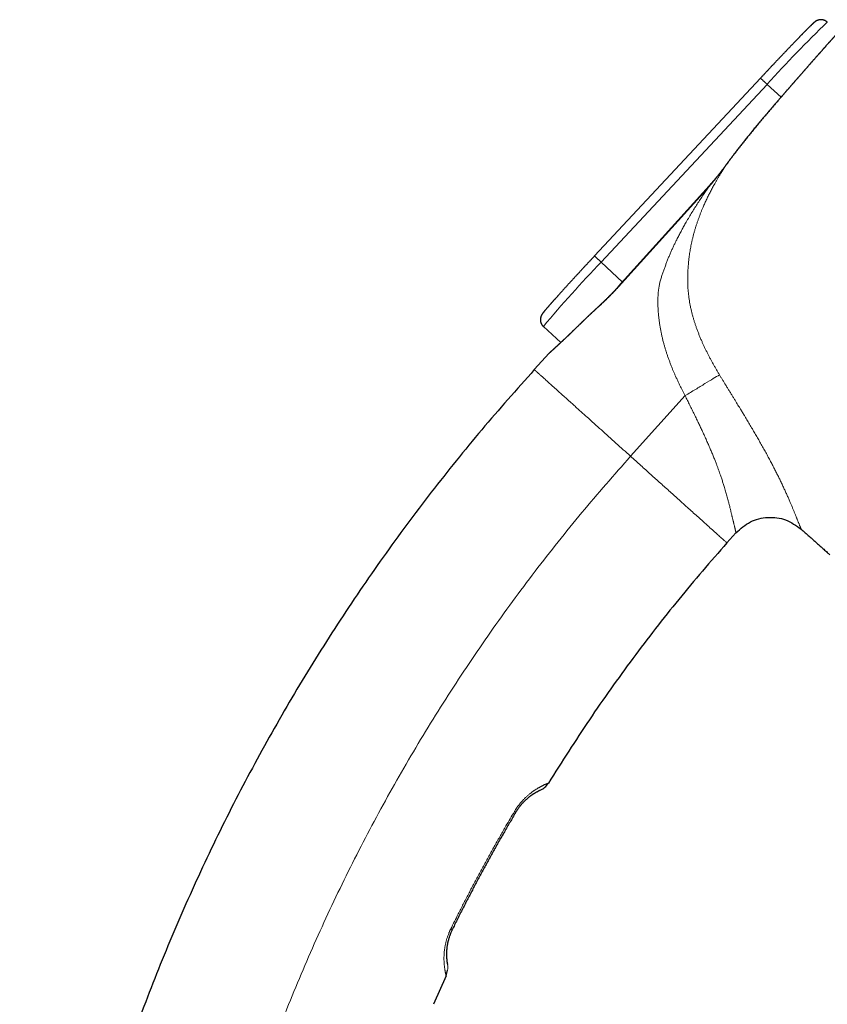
# Model space of a CAD drawing. Header units: millimetres. Extents: x 8 to 587, y 12 to 540.
# Tile 246 of 256: x 446 to 534, y 420 to 526. Entities that reach past the tile are written whole.
import ezdxf

# ---------------------------------------------------------------- set-up
doc = ezdxf.new("R2010")
doc.units = ezdxf.units.MM

msp = doc.modelspace()

# ---------------------------------------------------------------- linework, layer by layer
at = {"color": 7, "linetype": 'Continuous', "lineweight": 30}
for p, q in [((526.29, 520), (508.35, 500.77)), ((520.74, 508.35), (510.92, 497.45)), ((502.82, 493.15), (504.69, 491.4)), ((503.45, 490.25), (501.84, 488.47)), ((523.64, 470.83), (522.65, 469.73)), ((492.31, 422.92), (490.95, 419.83)), ((492.31, 422.92), (492.47, 423.51))]:
    msp.add_line(p, q, dxfattribs=at)
at = {"color": 252, "linetype": 'Continuous', "lineweight": 0}
for p, q in [((527.01, 519.33), (509.07, 500.1)), ((527.01, 519.33), (528.51, 517.94)), ((528.18, 517.56), (528.18, 517.56)), ((520.76, 508.33), (510.95, 497.43)), ((520.76, 508.33), (520.74, 508.35)), ((509.07, 500.1), (511.37, 497.95)), ((510.95, 497.43), (510.92, 497.45)), ((518.15, 485.66), (512.25, 479.1))]:
    msp.add_line(p, q, dxfattribs=at)
at = {"color": 252, "linetype": 'Continuous', "lineweight": 0, "flags": 128}
for points in [[(527.01, 519.33), (526.97, 519.37), (526.93, 519.4), (526.9, 519.44), (526.86, 519.47), (526.83, 519.5), (526.79, 519.54), (526.76, 519.57), (526.72, 519.6), (526.69, 519.63), (526.66, 519.66), (526.62, 519.69), (526.59, 519.72), (526.56, 519.75), (526.54, 519.78), (526.51, 519.8), (526.48, 519.82), (526.46, 519.85), (526.44, 519.87), (526.41, 519.89), (526.39, 519.91), (526.38, 519.92), (526.36, 519.94), (526.34, 519.95), (526.33, 519.97), (526.32, 519.98), (526.31, 519.98), (526.3, 519.99), (526.3, 520), (526.29, 520), (526.29, 520), (526.29, 520)], [(522.49, 510.51), (522.49, 510.51), (522.49, 510.51)], [(509.07, 500.1), (509.03, 500.14), (509, 500.17), (508.96, 500.21), (508.92, 500.24), (508.89, 500.27), (508.85, 500.31), (508.82, 500.34), (508.78, 500.37), (508.75, 500.4), (508.72, 500.43), (508.68, 500.46), (508.65, 500.49), (508.62, 500.52), (508.6, 500.54), (508.57, 500.57), (508.54, 500.59), (508.52, 500.62), (508.5, 500.64), (508.47, 500.66), (508.45, 500.68), (508.44, 500.69), (508.42, 500.71), (508.41, 500.72), (508.39, 500.73), (508.38, 500.74), (508.37, 500.75), (508.36, 500.76), (508.36, 500.77), (508.35, 500.77), (508.35, 500.77), (508.35, 500.77)]]:
    msp.add_lwpolyline(points, dxfattribs=at)
at = {"color": 252, "linetype": 'Continuous', "lineweight": 0}
for centre, radius, start, end in [((620.99, 434.87), 126.36, 133.8096, 138.0503), ((597.69, 414.17), 123.44, 135.8804, 140.2225), ((499.25, 439.92), 0.868, 49.2334, 60.081), ((492.39, 427.12), 0.961, 53.899, 64.4728)]:
    msp.add_arc(centre, radius, start, end, dxfattribs=at)
at = {"color": 7, "linetype": 'Continuous', "lineweight": 30}
for points, knots in [([(533.51, 526.05), (533.5, 526.06), (533.48, 526.08), (533.45, 526.11), (533.41, 526.13), (533.37, 526.16), (533.33, 526.19), (533.29, 526.21), (533.25, 526.23), (533.21, 526.25), (533.16, 526.26), (533.12, 526.28), (533.08, 526.29), (533.03, 526.3), (532.99, 526.31), (532.94, 526.32), (532.9, 526.32), (532.86, 526.32), (532.81, 526.32), (532.77, 526.32), (532.73, 526.32), (532.69, 526.31), (532.65, 526.31), (532.62, 526.3), (532.58, 526.29), (532.55, 526.28), (532.52, 526.27), (532.49, 526.26), (532.46, 526.25), (532.43, 526.24), (532.41, 526.23), (532.39, 526.22), (532.37, 526.21), (532.34, 526.2), (532.33, 526.19), (532.31, 526.18), (532.29, 526.17), (532.27, 526.16), (532.25, 526.15), (532.24, 526.14), (532.22, 526.12), (532.2, 526.11), (532.19, 526.1), (532.17, 526.08), (532.15, 526.07), (532.13, 526.05), (532.1, 526.03), (532.07, 526), (532.03, 525.97), (532, 525.94), (531.97, 525.91), (531.93, 525.88), (531.9, 525.85), (531.87, 525.82), (531.83, 525.78), (531.79, 525.75), (531.76, 525.71), (531.72, 525.67), (531.68, 525.63), (531.64, 525.59), (531.59, 525.55), (531.55, 525.51), (531.51, 525.47), (531.46, 525.42), (531.41, 525.37), (531.36, 525.32), (531.31, 525.27), (531.26, 525.22), (531.21, 525.17), (531.16, 525.12), (531.1, 525.06), (531.05, 525), (530.99, 524.95), (530.93, 524.89), (530.87, 524.83), (530.81, 524.77), (530.75, 524.7), (530.69, 524.64), (530.62, 524.57), (530.56, 524.5), (530.49, 524.44), (530.43, 524.37), (530.36, 524.3), (530.29, 524.22), (530.22, 524.15), (530.15, 524.08), (530.07, 524), (530, 523.93), (529.92, 523.85), (529.85, 523.77), (529.77, 523.69), (529.7, 523.61), (529.62, 523.53), (529.54, 523.44), (529.46, 523.36), (529.38, 523.28), (529.3, 523.19), (529.21, 523.1), (529.13, 523.02), (529.05, 522.93), (528.96, 522.84), (528.88, 522.75), (528.79, 522.66), (528.7, 522.57), (528.62, 522.48), (528.53, 522.38), (528.44, 522.29), (528.35, 522.2), (528.26, 522.1), (528.17, 522.01), (528.08, 521.91), (527.99, 521.82), (527.9, 521.72), (527.81, 521.62), (527.72, 521.52), (527.62, 521.42), (527.53, 521.33), (527.44, 521.23), (527.34, 521.13), (527.25, 521.03), (527.16, 520.93), (527.06, 520.83), (526.97, 520.73), (526.87, 520.63), (526.78, 520.52), (526.68, 520.42), (526.59, 520.32), (526.49, 520.22), (526.4, 520.12), (526.33, 520.05), (526.3, 520.01), (526.29, 520)], [0, 0, 0, 0, 0.002479, 0.00591, 0.009325, 0.012725, 0.01611, 0.019481, 0.022836, 0.026177, 0.029502, 0.032811, 0.036104, 0.039378, 0.042633, 0.045867, 0.049076, 0.052258, 0.055406, 0.058517, 0.061582, 0.064595, 0.067547, 0.070434, 0.073251, 0.075998, 0.078679, 0.081302, 0.083881, 0.086431, 0.088972, 0.091524, 0.094105, 0.09674, 0.099456, 0.102283, 0.105254, 0.108408, 0.111787, 0.115443, 0.11944, 0.123857, 0.1288, 0.134419, 0.140935, 0.148717, 0.15848, 0.172043, 0.185659, 0.198025, 0.209516, 0.220464, 0.232045, 0.243217, 0.254105, 0.264793, 0.275334, 0.285761, 0.296101, 0.30637, 0.316581, 0.326744, 0.336868, 0.346959, 0.357021, 0.367059, 0.377076, 0.387075, 0.397058, 0.407027, 0.416983, 0.426929, 0.436865, 0.446792, 0.456712, 0.466625, 0.476531, 0.486431, 0.496327, 0.506217, 0.516104, 0.525986, 0.535865, 0.545741, 0.555614, 0.565484, 0.575351, 0.585216, 0.595079, 0.604939, 0.614798, 0.624656, 0.634511, 0.644365, 0.654218, 0.664069, 0.673919, 0.683768, 0.693616, 0.703463, 0.713309, 0.723155, 0.732999, 0.742843, 0.752686, 0.762528, 0.77237, 0.782211, 0.792051, 0.801891, 0.811731, 0.82157, 0.831409, 0.841247, 0.851085, 0.860923, 0.87076, 0.880597, 0.890434, 0.900271, 0.910107, 0.919944, 0.92978, 0.939616, 0.949451, 0.959287, 0.969123, 0.978958, 0.988794, 0.998112, 1, 1, 1, 1]), ([(535, 525.3), (534.99, 525.3), (534.99, 525.29), (534.97, 525.28), (534.96, 525.26), (534.94, 525.24), (534.93, 525.22), (534.91, 525.2), (534.89, 525.18), (534.87, 525.16), (534.84, 525.13), (534.82, 525.1), (534.8, 525.08), (534.77, 525.05), (534.74, 525.01), (534.71, 524.98), (534.68, 524.94), (534.64, 524.91), (534.61, 524.87), (534.57, 524.83), (534.54, 524.79), (534.5, 524.74), (534.46, 524.7), (534.41, 524.65), (534.37, 524.6), (534.33, 524.55), (534.28, 524.5), (534.23, 524.45), (534.19, 524.39), (534.14, 524.34), (534.08, 524.28), (534.03, 524.22), (533.98, 524.16), (533.92, 524.1), (533.87, 524.04), (533.81, 523.97), (533.75, 523.91), (533.69, 523.84), (533.63, 523.77), (533.57, 523.7), (533.5, 523.63), (533.44, 523.55), (533.37, 523.48), (533.3, 523.4), (533.24, 523.33), (533.17, 523.25), (533.1, 523.17), (533.02, 523.09), (532.95, 523), (532.88, 522.92), (532.8, 522.84), (532.73, 522.75), (532.65, 522.66), (532.57, 522.58), (532.49, 522.49), (532.41, 522.4), (532.33, 522.3), (532.25, 522.21), (532.17, 522.12), (532.09, 522.02), (532, 521.93), (531.92, 521.83), (531.83, 521.73), (531.74, 521.64), (531.66, 521.54), (531.57, 521.44), (531.48, 521.34), (531.39, 521.23), (531.3, 521.13), (531.21, 521.03), (531.12, 520.92), (531.02, 520.82), (530.93, 520.71), (530.84, 520.6), (530.74, 520.5), (530.65, 520.39), (530.55, 520.28), (530.46, 520.17), (530.36, 520.06), (530.27, 519.95), (530.17, 519.84), (530.07, 519.73), (529.97, 519.62), (529.88, 519.51), (529.78, 519.39), (529.68, 519.28), (529.58, 519.17), (529.48, 519.05), (529.38, 518.94), (529.28, 518.82), (529.18, 518.71), (529.08, 518.59), (528.98, 518.48), (528.88, 518.36), (528.78, 518.24), (528.68, 518.13), (528.57, 518.01), (528.47, 517.9), (528.37, 517.78), (528.27, 517.67), (528.21, 517.59), (528.18, 517.56)], [0, 0, 0, 0, 0.0101324, 0.0203093, 0.0304876, 0.0406591, 0.0508176, 0.0609569, 0.0710709, 0.0811538, 0.0911996, 0.1012045, 0.1112128, 0.1213222, 0.1314271, 0.1415308, 0.1516361, 0.1617456, 0.1718624, 0.1819918, 0.1920981, 0.2022094, 0.2123401, 0.2224814, 0.2326246, 0.2427581, 0.2528735, 0.2629602, 0.2730475, 0.2831845, 0.2933026, 0.3034053, 0.313496, 0.323578, 0.3336546, 0.3437294, 0.3538054, 0.3638852, 0.3739721, 0.3840694, 0.3941806, 0.404309, 0.414458, 0.4246333, 0.4347398, 0.4448456, 0.4549823, 0.4651355, 0.4752907, 0.4854288, 0.4955359, 0.5055985, 0.5156574, 0.5257639, 0.5358647, 0.5459633, 0.5560631, 0.5661665, 0.5762768, 0.5863975, 0.5965305, 0.6066556, 0.6167752, 0.6268927, 0.6370115, 0.6471339, 0.6572634, 0.6674048, 0.6774968, 0.6875986, 0.6977336, 0.7078866, 0.7180418, 0.7281785, 0.7382814, 0.7483371, 0.7584097, 0.7685597, 0.7786906, 0.7888057, 0.7989087, 0.8090027, 0.8190912, 0.8291777, 0.8392653, 0.8493566, 0.8594547, 0.8695632, 0.8796855, 0.8898248, 0.8999846, 0.9101675, 0.9202276, 0.9302748, 0.940357, 0.9504689, 0.9606052, 0.9707603, 0.9809286, 0.9911044, 1, 1, 1, 1]), ([(528.18, 517.56), (528.05, 517.41), (527.78, 517.1), (527.38, 516.63), (526.98, 516.16), (526.6, 515.71), (526.23, 515.27), (525.88, 514.85), (525.54, 514.44), (525.21, 514.03), (524.9, 513.64), (524.59, 513.27), (524.3, 512.9), (524.02, 512.54), (523.75, 512.19), (523.49, 511.85), (523.24, 511.52), (522.99, 511.19), (522.75, 510.86), (522.59, 510.64), (522.5, 510.52), (522.49, 510.51)], [0, 0, 0, 0, 0.064074, 0.135813, 0.204101, 0.269428, 0.332259, 0.392945, 0.451757, 0.508912, 0.564594, 0.617999, 0.669555, 0.719568, 0.768216, 0.815642, 0.861968, 0.907294, 0.951648, 0.994955, 1, 1, 1, 1]), ([(522.49, 510.51), (522.46, 510.46), (522.39, 510.37), (522.28, 510.21), (522.15, 510.04), (522.01, 509.86), (521.86, 509.67), (521.7, 509.48), (521.55, 509.29), (521.39, 509.1), (521.22, 508.9), (521.06, 508.71), (520.9, 508.53), (520.79, 508.41), (520.74, 508.35)], [0, 0, 0, 0, 0.0565562, 0.1302776, 0.2080154, 0.2906023, 0.3779833, 0.4660892, 0.5550266, 0.6448155, 0.7354769, 0.827032, 0.919503, 1, 1, 1, 1]), ([(508.35, 500.77), (508.33, 500.75), (508.29, 500.7), (508.21, 500.62), (508.11, 500.52), (508.02, 500.41), (507.92, 500.31), (507.83, 500.21), (507.73, 500.11), (507.64, 500.01), (507.55, 499.91), (507.45, 499.81), (507.36, 499.71), (507.27, 499.61), (507.17, 499.51), (507.08, 499.41), (506.99, 499.31), (506.9, 499.21), (506.81, 499.11), (506.72, 499.01), (506.63, 498.91), (506.54, 498.82), (506.45, 498.72), (506.36, 498.62), (506.27, 498.53), (506.18, 498.43), (506.1, 498.34), (506.01, 498.24), (505.93, 498.15), (505.84, 498.06), (505.76, 497.97), (505.67, 497.88), (505.59, 497.79), (505.51, 497.7), (505.43, 497.61), (505.35, 497.52), (505.27, 497.43), (505.19, 497.35), (505.11, 497.26), (505.04, 497.18), (504.96, 497.09), (504.89, 497.01), (504.81, 496.93), (504.74, 496.85), (504.67, 496.77), (504.6, 496.69), (504.53, 496.61), (504.46, 496.54), (504.39, 496.46), (504.33, 496.39), (504.26, 496.32), (504.2, 496.24), (504.13, 496.17), (504.07, 496.11), (504.01, 496.04), (503.95, 495.97), (503.89, 495.9), (503.84, 495.84), (503.78, 495.78), (503.73, 495.72), (503.67, 495.66), (503.62, 495.6), (503.57, 495.54), (503.52, 495.48), (503.47, 495.43), (503.42, 495.37), (503.38, 495.32), (503.33, 495.27), (503.29, 495.22), (503.25, 495.17), (503.21, 495.13), (503.17, 495.08), (503.13, 495.04), (503.1, 494.99), (503.06, 494.95), (503.03, 494.91), (502.99, 494.87), (502.96, 494.84), (502.93, 494.8), (502.9, 494.76), (502.88, 494.73), (502.85, 494.69), (502.82, 494.66), (502.79, 494.62), (502.76, 494.58), (502.74, 494.55), (502.71, 494.52), (502.7, 494.49), (502.68, 494.47), (502.67, 494.45), (502.66, 494.43), (502.65, 494.42), (502.64, 494.4), (502.63, 494.38), (502.62, 494.36), (502.61, 494.34), (502.6, 494.32), (502.59, 494.3), (502.58, 494.28), (502.57, 494.26), (502.56, 494.24), (502.55, 494.21), (502.54, 494.18), (502.54, 494.16), (502.53, 494.13), (502.52, 494.09), (502.51, 494.06), (502.51, 494.03), (502.5, 493.99), (502.5, 493.95), (502.5, 493.91), (502.5, 493.87), (502.5, 493.83), (502.5, 493.78), (502.51, 493.74), (502.51, 493.7), (502.52, 493.65), (502.53, 493.61), (502.55, 493.57), (502.56, 493.52), (502.58, 493.48), (502.6, 493.43), (502.63, 493.39), (502.65, 493.34), (502.68, 493.3), (502.71, 493.26), (502.74, 493.23), (502.77, 493.19), (502.8, 493.16), (502.81, 493.15), (502.82, 493.15)], [0, 0, 0, 0, 0.0051755, 0.0150093, 0.0248431, 0.034677, 0.044511, 0.054345, 0.0641791, 0.0740133, 0.0838477, 0.0936821, 0.1035168, 0.1133516, 0.1231866, 0.1330218, 0.1428573, 0.1526931, 0.1625291, 0.1723655, 0.1822022, 0.1920393, 0.2018768, 0.2117148, 0.2215532, 0.231392, 0.2412315, 0.2510714, 0.260912, 0.2707533, 0.2805952, 0.2904379, 0.3002814, 0.3101257, 0.3199709, 0.3298171, 0.3396643, 0.3495127, 0.3593622, 0.369213, 0.3790652, 0.3889188, 0.398774, 0.4086309, 0.4184896, 0.4283502, 0.438213, 0.448078, 0.4579456, 0.4678158, 0.4776889, 0.4875651, 0.4974448, 0.5073283, 0.5172158, 0.5271078, 0.5370048, 0.5469072, 0.5568155, 0.5667305, 0.5766528, 0.5865833, 0.596523, 0.6064728, 0.6164342, 0.6264086, 0.6363977, 0.6464036, 0.6564288, 0.6664762, 0.6765493, 0.6866525, 0.6967911, 0.7069717, 0.7172026, 0.7274946, 0.7378616, 0.7483222, 0.7589017, 0.7696359, 0.7805771, 0.7918059, 0.8034562, 0.8157735, 0.82929, 0.8455651, 0.8556671, 0.8630603, 0.8693511, 0.8747735, 0.8795358, 0.883785, 0.8876285, 0.8911472, 0.8944051, 0.8974541, 0.9003378, 0.9030937, 0.905755, 0.9083514, 0.9109098, 0.9134552, 0.9160035, 0.9185741, 0.9211855, 0.9238526, 0.9265866, 0.9293939, 0.9322761, 0.93523, 0.9382487, 0.9413231, 0.944443, 0.947599, 0.9507827, 0.953987, 0.9572067, 0.9604375, 0.9636763, 0.9672786, 0.9708759, 0.9744566, 0.9780196, 0.9815649, 0.9850925, 0.9886029, 0.9920963, 0.9955731, 0.9990339, 1, 1, 1, 1]), ([(510.92, 497.45), (510.91, 497.43), (510.86, 497.38), (510.78, 497.29), (510.68, 497.18), (510.58, 497.07), (510.48, 496.97), (510.37, 496.86), (510.27, 496.75), (510.17, 496.65), (510.07, 496.54), (509.96, 496.44), (509.86, 496.33), (509.75, 496.23), (509.65, 496.12), (509.54, 496.02), (509.44, 495.92), (509.33, 495.81), (509.22, 495.71), (509.12, 495.61), (509.01, 495.51), (508.9, 495.41), (508.79, 495.3), (508.68, 495.2), (508.57, 495.1), (508.47, 495), (508.36, 494.9), (508.25, 494.8), (508.15, 494.71), (508.05, 494.61), (507.94, 494.52), (507.84, 494.42), (507.74, 494.32), (507.64, 494.23), (507.54, 494.13), (507.44, 494.04), (507.35, 493.95), (507.26, 493.86), (507.17, 493.78), (507.08, 493.69), (506.98, 493.6), (506.89, 493.51), (506.8, 493.42), (506.71, 493.33), (506.62, 493.24), (506.53, 493.15), (506.44, 493.07), (506.35, 492.98), (506.27, 492.9), (506.18, 492.82), (506.1, 492.74), (506.01, 492.66), (505.93, 492.58), (505.85, 492.5), (505.77, 492.42), (505.69, 492.35), (505.61, 492.27), (505.54, 492.2), (505.46, 492.13), (505.39, 492.05), (505.32, 491.98), (505.24, 491.92), (505.17, 491.85), (505.1, 491.78), (505.03, 491.72), (504.97, 491.66), (504.9, 491.59), (504.84, 491.53), (504.77, 491.47), (504.71, 491.41), (504.65, 491.36), (504.59, 491.3), (504.53, 491.25), (504.48, 491.2), (504.42, 491.14), (504.37, 491.09), (504.32, 491.05), (504.27, 491), (504.22, 490.95), (504.17, 490.91), (504.12, 490.87), (504.08, 490.83), (504.03, 490.79), (503.99, 490.75), (503.95, 490.71), (503.91, 490.68), (503.88, 490.64), (503.84, 490.61), (503.81, 490.58), (503.78, 490.55), (503.75, 490.52), (503.72, 490.5), (503.69, 490.47), (503.66, 490.45), (503.64, 490.43), (503.62, 490.41), (503.6, 490.39), (503.58, 490.37), (503.56, 490.36), (503.55, 490.34), (503.53, 490.33), (503.52, 490.32), (503.51, 490.31), (503.5, 490.3), (503.49, 490.3), (503.49, 490.29), (503.49, 490.29), (503.48, 490.29), (503.48, 490.29), (503.48, 490.29)], [0, 0, 0, 0, 0.004326, 0.013599, 0.022886, 0.032178, 0.041461, 0.050723, 0.059955, 0.06916, 0.0785, 0.087853, 0.09723, 0.106632, 0.116064, 0.125527, 0.135025, 0.14456, 0.154138, 0.163743, 0.173379, 0.183077, 0.192825, 0.202611, 0.212421, 0.222244, 0.232063, 0.241878, 0.251072, 0.260761, 0.27044, 0.280112, 0.289779, 0.299446, 0.309115, 0.318787, 0.328467, 0.336894, 0.345724, 0.355395, 0.365056, 0.37471, 0.384358, 0.394003, 0.403649, 0.413296, 0.422949, 0.432593, 0.442254, 0.451903, 0.461543, 0.471178, 0.48081, 0.490443, 0.500079, 0.509721, 0.519371, 0.529022, 0.538688, 0.548344, 0.557994, 0.567641, 0.577288, 0.586938, 0.596592, 0.606256, 0.615994, 0.625661, 0.635362, 0.645087, 0.654822, 0.664557, 0.674274, 0.683962, 0.693609, 0.703213, 0.712912, 0.7226, 0.732283, 0.741964, 0.751647, 0.761333, 0.771027, 0.780731, 0.790453, 0.800139, 0.809832, 0.819537, 0.82925, 0.838966, 0.848682, 0.858393, 0.868094, 0.877783, 0.887462, 0.897135, 0.906802, 0.916464, 0.926127, 0.935794, 0.94547, 0.95516, 0.964875, 0.973515, 0.981741, 0.988517, 0.994214, 0.99878, 1, 1, 1, 1]), ([(503.48, 490.29), (503.49, 490.29), (503.49, 490.29), (503.49, 490.29), (503.49, 490.29), (503.49, 490.3), (503.5, 490.3), (503.5, 490.3), (503.51, 490.31), (503.52, 490.31), (503.52, 490.32), (503.52, 490.32), (503.52, 490.32)], [0, 0, 0, 0, 0.208937, 0.374903, 0.508628, 0.618308, 0.710309, 0.789725, 0.860815, 0.927359, 0.992827, 1, 1, 1, 1]), ([(501.84, 488.47), (499.93, 486.32), (496.09, 482.01), (490.65, 475.23), (485.44, 468.21), (480.5, 460.95), (475.87, 453.5), (471.56, 445.88), (467.57, 438.13), (463.9, 430.2), (460.57, 422.18), (457.59, 414.09), (454.96, 405.94), (452.65, 397.71), (450.68, 389.41), (449.05, 381.07), (447.75, 372.7), (446.77, 364.33), (446.4, 358.73), (446.21, 355.95)], [0, 0, 0, 0, 0.058889, 0.118179, 0.177824, 0.237778, 0.297993, 0.357337, 0.416838, 0.476444, 0.536108, 0.594551, 0.652954, 0.711272, 0.769459, 0.827469, 0.885258, 0.942782, 1, 1, 1, 1]), ([(530.68, 471.22), (530.68, 471.22), (530.83, 471.09), (531.12, 470.83), (531.54, 470.45), (531.96, 470.09), (532.36, 469.73), (532.75, 469.38), (533.13, 469.04), (533.48, 468.73), (533.7, 468.53), (533.8, 468.44)], [0, 0, 0, 0, 0.000325, 0.138893, 0.275949, 0.411369, 0.537439, 0.661837, 0.784458, 0.905197, 1, 1, 1, 1]), ([(522.65, 469.73), (520.9, 467.71), (517.39, 463.65), (512.45, 457.26), (507.72, 450.64), (504.82, 446.05), (503.36, 443.75)], [0, 0, 0, 0, 0.247647, 0.497011, 0.747872, 1, 1, 1, 1]), ([(502.49, 442.98), (502.49, 442.98), (502.49, 442.98), (502.47, 442.97), (502.46, 442.96), (502.44, 442.95), (502.41, 442.94), (502.38, 442.93), (502.35, 442.91), (502.31, 442.9), (502.27, 442.87), (502.23, 442.85), (502.18, 442.83), (502.14, 442.8), (502.09, 442.78), (502.05, 442.76), (502.01, 442.73), (501.96, 442.7), (501.91, 442.67), (501.86, 442.64), (501.8, 442.61), (501.75, 442.58), (501.69, 442.54), (501.63, 442.5), (501.57, 442.46), (501.5, 442.41), (501.44, 442.36), (501.37, 442.31), (501.29, 442.25), (501.22, 442.2), (501.14, 442.13), (501.06, 442.06), (500.98, 441.99), (500.89, 441.91), (500.82, 441.84), (500.75, 441.77), (500.69, 441.72), (500.64, 441.66), (500.58, 441.6), (500.52, 441.53), (500.46, 441.47), (500.4, 441.4), (500.35, 441.33), (500.29, 441.26), (500.23, 441.18), (500.17, 441.1), (500.11, 441.02), (500.05, 440.94), (499.99, 440.85), (499.94, 440.77), (499.88, 440.67), (499.84, 440.61), (499.82, 440.58)], [0, 0, 0, 0, 0.038647, 0.077345, 0.11607, 0.145228, 0.174386, 0.203591, 0.232797, 0.262158, 0.29152, 0.32094, 0.35036, 0.370719, 0.391078, 0.411462, 0.431846, 0.45228, 0.472723, 0.492232, 0.51175, 0.53134, 0.550929, 0.570561, 0.590192, 0.609909, 0.62964, 0.649151, 0.668699, 0.688268, 0.708006, 0.72777, 0.747728, 0.767722, 0.787793, 0.799966, 0.81215, 0.824444, 0.836738, 0.849096, 0.861454, 0.873944, 0.886456, 0.898702, 0.910947, 0.923298, 0.935648, 0.948245, 0.960841, 0.97358, 0.98632, 1, 1, 1, 1]), ([(499.82, 440.58), (499.62, 440.23), (499.21, 439.54), (498.61, 438.5), (498.01, 437.46), (497.43, 436.41), (496.85, 435.36), (496.27, 434.31), (495.7, 433.25), (495.14, 432.18), (494.58, 431.12), (494.04, 430.05), (493.49, 428.97), (493.14, 428.25), (492.96, 427.89)], [0, 0, 0, 0, 0.083256, 0.166514, 0.24977, 0.333057, 0.416345, 0.499632, 0.583011, 0.666391, 0.74977, 0.83318, 0.91659, 1, 1, 1, 1]), ([(492.96, 427.89), (492.94, 427.86), (492.91, 427.79), (492.86, 427.68), (492.81, 427.57), (492.77, 427.46), (492.73, 427.35), (492.69, 427.24), (492.65, 427.13), (492.62, 427.03), (492.58, 426.93), (492.56, 426.82), (492.53, 426.72), (492.5, 426.62), (492.48, 426.51), (492.46, 426.41), (492.44, 426.3), (492.42, 426.2), (492.4, 426.1), (492.39, 426), (492.38, 425.91), (492.37, 425.81), (492.36, 425.72), (492.36, 425.63), (492.35, 425.53), (492.35, 425.42), (492.34, 425.3), (492.34, 425.19), (492.35, 425.09), (492.35, 424.99), (492.35, 424.89), (492.36, 424.8), (492.37, 424.7), (492.38, 424.62), (492.38, 424.54), (492.39, 424.47), (492.4, 424.41), (492.41, 424.35), (492.42, 424.3), (492.42, 424.26), (492.43, 424.22), (492.44, 424.19), (492.44, 424.16), (492.45, 424.14), (492.45, 424.13), (492.45, 424.12), (492.45, 424.12), (492.45, 424.12)], [0, 0, 0, 0, 0.013414, 0.026841, 0.040256, 0.054098, 0.067952, 0.081796, 0.095195, 0.108604, 0.122004, 0.135702, 0.149408, 0.163107, 0.178736, 0.194365, 0.210118, 0.225872, 0.241948, 0.258025, 0.274187, 0.290349, 0.307508, 0.324671, 0.34183, 0.367772, 0.393714, 0.420147, 0.44658, 0.473133, 0.499685, 0.530517, 0.561349, 0.592295, 0.623241, 0.654376, 0.685241, 0.716105, 0.747844, 0.779588, 0.811328, 0.843714, 0.8761, 0.907048, 0.937996, 0.968998, 1, 1, 1, 1])]:
    msp.add_open_spline(points, degree=3, knots=knots, dxfattribs=at)
at = {"color": 252, "linetype": 'Continuous', "lineweight": 0}
for points, knots in [([(535, 525.3), (534.99, 525.3), (534.98, 525.29), (534.96, 525.26), (534.93, 525.23), (534.9, 525.2), (534.87, 525.16), (534.83, 525.11), (534.78, 525.06), (534.74, 525.01), (534.7, 524.97), (534.65, 524.91), (534.6, 524.86), (534.55, 524.8), (534.49, 524.73), (534.41, 524.65), (534.33, 524.56), (534.25, 524.47), (534.17, 524.37), (534.08, 524.28), (533.99, 524.17), (533.9, 524.07), (533.8, 523.96), (533.71, 523.86), (533.63, 523.76), (533.54, 523.66), (533.44, 523.56), (533.35, 523.45), (533.24, 523.33), (533.12, 523.19), (532.98, 523.04), (532.85, 522.89), (532.72, 522.75), (532.59, 522.6), (532.46, 522.45), (532.32, 522.29), (532.19, 522.14), (532.06, 522), (531.94, 521.86), (531.82, 521.72), (531.69, 521.58), (531.57, 521.44), (531.43, 521.27), (531.27, 521.09), (531.09, 520.89), (530.91, 520.68), (530.72, 520.47), (530.53, 520.26), (530.36, 520.06), (530.21, 519.89), (530.07, 519.73), (529.93, 519.57), (529.79, 519.41), (529.65, 519.24), (529.49, 519.07), (529.34, 518.89), (529.19, 518.72), (529.04, 518.54), (528.88, 518.36), (528.71, 518.16), (528.53, 517.96), (528.36, 517.76), (528.24, 517.63), (528.18, 517.56)], [0, 0, 0, 0, 0.014243, 0.031414, 0.048587, 0.065758, 0.083029, 0.100303, 0.117574, 0.131957, 0.146342, 0.160725, 0.175166, 0.18961, 0.204051, 0.223582, 0.243129, 0.2603, 0.277474, 0.294645, 0.311917, 0.329191, 0.346462, 0.360845, 0.37523, 0.389613, 0.404055, 0.418499, 0.432941, 0.452472, 0.472019, 0.489193, 0.50637, 0.523544, 0.540818, 0.558095, 0.575369, 0.589755, 0.604142, 0.618528, 0.632972, 0.647418, 0.661862, 0.681396, 0.700946, 0.720848, 0.74075, 0.76072, 0.780691, 0.794884, 0.809077, 0.823294, 0.837512, 0.852883, 0.868256, 0.883626, 0.899069, 0.914513, 0.929955, 0.947437, 0.964931, 0.98246, 1, 1, 1, 1]), ([(528.18, 517.56), (527.96, 517.31), (527.53, 516.8), (526.88, 516.04), (526.23, 515.28), (525.6, 514.51), (525.03, 513.81), (524.54, 513.2), (524.12, 512.67), (523.71, 512.13), (523.3, 511.6), (522.89, 511.05), (522.63, 510.69), (522.49, 510.51)], [0, 0, 0, 0, 0.110345, 0.220693, 0.33104, 0.441413, 0.551785, 0.626464, 0.701143, 0.775821, 0.850547, 0.925275, 1, 1, 1, 1]), ([(522.49, 510.51), (522.46, 510.44), (522.38, 510.32), (522.26, 510.14), (522.13, 509.92), (521.97, 509.66), (521.8, 509.38), (521.64, 509.11), (521.49, 508.84), (521.31, 508.53), (521.11, 508.17), (520.89, 507.75), (520.68, 507.33), (520.47, 506.91), (520.27, 506.48), (520.1, 506.09), (519.96, 505.75), (519.84, 505.46), (519.73, 505.16), (519.62, 504.86), (519.51, 504.56), (519.4, 504.25), (519.3, 503.94), (519.2, 503.61), (519.11, 503.29), (519.02, 502.96), (518.94, 502.62), (518.87, 502.31), (518.8, 502.01), (518.75, 501.73), (518.7, 501.45), (518.65, 501.16), (518.61, 500.88), (518.57, 500.61), (518.54, 500.37), (518.51, 500.13), (518.49, 499.86), (518.47, 499.56), (518.45, 499.29), (518.44, 499.05), (518.43, 498.8), (518.42, 498.51), (518.42, 498.2), (518.42, 497.89), (518.43, 497.57), (518.45, 497.26), (518.47, 496.93), (518.51, 496.61), (518.55, 496.27), (518.6, 495.93), (518.66, 495.6), (518.72, 495.26), (518.8, 494.93), (518.88, 494.6), (518.96, 494.27), (519.06, 493.94), (519.16, 493.61), (519.27, 493.29), (519.38, 492.95), (519.51, 492.61), (519.64, 492.27), (519.78, 491.92), (519.93, 491.59), (520.07, 491.27), (520.21, 490.96), (520.36, 490.65), (520.51, 490.34), (520.67, 490.03), (520.83, 489.73), (520.99, 489.42), (521.16, 489.12), (521.33, 488.81), (521.5, 488.51), (521.68, 488.21), (521.8, 488.01), (521.86, 487.91)], [0, 0, 0, 0, 0.010306, 0.020613, 0.03092, 0.046416, 0.061912, 0.075696, 0.089481, 0.103265, 0.123966, 0.144667, 0.165436, 0.186204, 0.206904, 0.227603, 0.241324, 0.255046, 0.268768, 0.282574, 0.29638, 0.310186, 0.324704, 0.339222, 0.353739, 0.368293, 0.382848, 0.397401, 0.409439, 0.421478, 0.433516, 0.445583, 0.45765, 0.469716, 0.478811, 0.487905, 0.499963, 0.512022, 0.524079, 0.533074, 0.542068, 0.554661, 0.567255, 0.579848, 0.592487, 0.605128, 0.617767, 0.63131, 0.644853, 0.658426, 0.671999, 0.685541, 0.699084, 0.712653, 0.726222, 0.739764, 0.753306, 0.76687, 0.780435, 0.795053, 0.809672, 0.824315, 0.838958, 0.852296, 0.865636, 0.878975, 0.892348, 0.905723, 0.919096, 0.932565, 0.946035, 0.959505, 0.973003, 0.986502, 1, 1, 1, 1]), ([(522.49, 510.51), (522.45, 510.44), (522.35, 510.3), (522.15, 510.04), (521.91, 509.72), (521.62, 509.36), (521.34, 509.01), (521.05, 508.67), (520.86, 508.44), (520.76, 508.33)], [0, 0, 0, 0, 0.089838, 0.179677, 0.359426, 0.519511, 0.679596, 0.839798, 1, 1, 1, 1]), ([(515.71, 498.85), (515.71, 498.85), (515.75, 498.98), (515.84, 499.23), (515.97, 499.61), (516.11, 499.98), (516.25, 500.35), (516.4, 500.72), (516.56, 501.09), (516.72, 501.45), (516.89, 501.81), (517.06, 502.17), (517.25, 502.56), (517.47, 502.98), (517.7, 503.43), (517.94, 503.87), (518.2, 504.34), (518.49, 504.83), (518.8, 505.36), (519.12, 505.87), (519.45, 506.38), (519.78, 506.89), (520.11, 507.39), (520.44, 507.87), (520.65, 508.18), (520.76, 508.33)], [0, 0, 0, 0, 0.000005, 0.036616, 0.073226, 0.109909, 0.146595, 0.183279, 0.219903, 0.256526, 0.293489, 0.330455, 0.367418, 0.414182, 0.46095, 0.507718, 0.554481, 0.61092, 0.667364, 0.72381, 0.780251, 0.836791, 0.893332, 0.946666, 1, 1, 1, 1]), ([(518.15, 485.65), (518.15, 485.65), (518.1, 485.75), (518, 485.94), (517.85, 486.23), (517.69, 486.53), (517.54, 486.84), (517.38, 487.17), (517.23, 487.5), (517.08, 487.82), (516.95, 488.13), (516.82, 488.42), (516.7, 488.74), (516.57, 489.07), (516.44, 489.41), (516.31, 489.76), (516.2, 490.09), (516.09, 490.42), (515.99, 490.73), (515.9, 491.07), (515.8, 491.42), (515.7, 491.8), (515.62, 492.18), (515.54, 492.55), (515.46, 492.93), (515.4, 493.32), (515.34, 493.7), (515.3, 494.09), (515.26, 494.47), (515.23, 494.86), (515.21, 495.25), (515.19, 495.6), (515.19, 495.91), (515.2, 496.18), (515.21, 496.44), (515.23, 496.71), (515.25, 496.98), (515.29, 497.22), (515.32, 497.44), (515.36, 497.65), (515.4, 497.85), (515.45, 498.05), (515.51, 498.26), (515.57, 498.46), (515.64, 498.66), (515.69, 498.79), (515.71, 498.85), (515.71, 498.85)], [0, 0, 0, 0, 0.000004, 0.023027, 0.04605, 0.069072, 0.095053, 0.121037, 0.147021, 0.173001, 0.196049, 0.219098, 0.242145, 0.268598, 0.295055, 0.321512, 0.347964, 0.371825, 0.395688, 0.419549, 0.447678, 0.475818, 0.503959, 0.532098, 0.560227, 0.588634, 0.617051, 0.645472, 0.67389, 0.702297, 0.731276, 0.760256, 0.779824, 0.799408, 0.818998, 0.838586, 0.858166, 0.877732, 0.892924, 0.908121, 0.923318, 0.938509, 0.953878, 0.969253, 0.984628, 0.999996, 1, 1, 1, 1]), ([(510.95, 497.43), (510.89, 497.37), (510.78, 497.25), (510.62, 497.07), (510.45, 496.9), (510.28, 496.72), (510.11, 496.55), (509.94, 496.37), (509.77, 496.2), (509.59, 496.03), (509.42, 495.86), (509.24, 495.7), (509.07, 495.53), (508.91, 495.39), (508.78, 495.26), (508.67, 495.16), (508.56, 495.06), (508.41, 494.93), (508.23, 494.76), (508.08, 494.63), (508.01, 494.56), (508.01, 494.56)], [0, 0, 0, 0, 0.057229, 0.114468, 0.171697, 0.229304, 0.286921, 0.344528, 0.40327, 0.462023, 0.520766, 0.579876, 0.638996, 0.698107, 0.735746, 0.773386, 0.811064, 0.848743, 0.924326, 0.999986, 1, 1, 1, 1]), ([(508.01, 494.56), (508.01, 494.56), (507.95, 494.51), (507.83, 494.4), (507.64, 494.23), (507.47, 494.06), (507.29, 493.89), (507.12, 493.72), (506.95, 493.55), (506.78, 493.39), (506.61, 493.23), (506.45, 493.07), (506.29, 492.92), (506.13, 492.76), (505.97, 492.61), (505.82, 492.47), (505.67, 492.32), (505.52, 492.18), (505.38, 492.04), (505.24, 491.91), (505.11, 491.78), (504.98, 491.66), (504.86, 491.55), (504.74, 491.43), (504.62, 491.33), (504.51, 491.22), (504.4, 491.12), (504.3, 491.03), (504.2, 490.94), (504.11, 490.85), (504.02, 490.77), (503.94, 490.7), (503.87, 490.63), (503.8, 490.57), (503.74, 490.52), (503.69, 490.47), (503.64, 490.42), (503.59, 490.38), (503.55, 490.35), (503.52, 490.31), (503.49, 490.29), (503.47, 490.27), (503.46, 490.26), (503.45, 490.25), (503.45, 490.25), (503.45, 490.25), (503.45, 490.25)], [0, 0, 0, 0, 0.000005, 0.023093, 0.046192, 0.069292, 0.092385, 0.115468, 0.138546, 0.161897, 0.185256, 0.208614, 0.231965, 0.255577, 0.279198, 0.302819, 0.326431, 0.351257, 0.376083, 0.399796, 0.423509, 0.447339, 0.471174, 0.495004, 0.518754, 0.542504, 0.56698, 0.59146, 0.615935, 0.640947, 0.665959, 0.689735, 0.713525, 0.737319, 0.761109, 0.784884, 0.808635, 0.832385, 0.856865, 0.881349, 0.905829, 0.930849, 0.955868, 0.977932, 0.999995, 1, 1, 1, 1]), ([(501.84, 488.47), (501.85, 488.46), (501.86, 488.45), (501.9, 488.41), (501.92, 488.4), (501.93, 488.39), (501.95, 488.37), (501.97, 488.35), (502, 488.33), (502.03, 488.3), (502.07, 488.27), (502.11, 488.23), (502.14, 488.2), (502.18, 488.17), (502.24, 488.11), (502.37, 488), (502.6, 487.79), (502.9, 487.52), (503.27, 487.18), (503.7, 486.8), (504.24, 486.31), (504.95, 485.67), (505.79, 484.92), (506.66, 484.13), (507.75, 483.15), (509.08, 481.95), (510.66, 480.53), (511.72, 479.58), (512.25, 479.1)], [0, 0, 0, 0, 0.138375, 0.156803, 0.175304, 0.193877, 0.212523, 0.231243, 0.250036, 0.280511, 0.307124, 0.329878, 0.348777, 0.363831, 0.375055, 0.407034, 0.438125, 0.468884, 0.499886, 0.530683, 0.56208, 0.604508, 0.656102, 0.703033, 0.749889, 0.833589, 0.916756, 1, 1, 1, 1]), ([(521.86, 487.91), (521.91, 487.82), (522.02, 487.64), (522.19, 487.36), (522.36, 487.09), (522.53, 486.81), (522.71, 486.51), (522.89, 486.21), (523.08, 485.91), (523.27, 485.61), (523.45, 485.31), (523.62, 485.03), (523.78, 484.77), (523.93, 484.52), (524.11, 484.24), (524.3, 483.92), (524.5, 483.6), (524.67, 483.31), (524.82, 483.06), (524.97, 482.81), (525.12, 482.56), (525.26, 482.32), (525.41, 482.07), (525.55, 481.83), (525.69, 481.59), (525.83, 481.35), (525.97, 481.11), (526.1, 480.87), (526.24, 480.63), (526.38, 480.38), (526.52, 480.13), (526.66, 479.88), (526.8, 479.64), (526.93, 479.39), (527.06, 479.14), (527.2, 478.9), (527.32, 478.66), (527.44, 478.43), (527.56, 478.2), (527.68, 477.98), (527.79, 477.75), (527.91, 477.53), (528.01, 477.32), (528.12, 477.11), (528.22, 476.91), (528.32, 476.71), (528.42, 476.5), (528.52, 476.29), (528.62, 476.08), (528.72, 475.87), (528.82, 475.66), (528.91, 475.46), (529, 475.26), (529.09, 475.06), (529.18, 474.86), (529.27, 474.67), (529.35, 474.48), (529.43, 474.3), (529.5, 474.12), (529.57, 473.96), (529.64, 473.8), (529.7, 473.65), (529.77, 473.49), (529.83, 473.34), (529.89, 473.2), (529.95, 473.05), (530, 472.91), (530.06, 472.78), (530.11, 472.65), (530.16, 472.52), (530.21, 472.4), (530.26, 472.29), (530.3, 472.18), (530.34, 472.07), (530.38, 471.97), (530.42, 471.88), (530.46, 471.79), (530.49, 471.7), (530.52, 471.63), (530.55, 471.56), (530.58, 471.49), (530.6, 471.43), (530.62, 471.37), (530.64, 471.33), (530.66, 471.29), (530.67, 471.26), (530.68, 471.24), (530.68, 471.22), (530.68, 471.22), (530.68, 471.22)], [0, 0, 0, 0, 0.0109215, 0.0218429, 0.0327787, 0.0437145, 0.0558824, 0.0680515, 0.0802194, 0.0924294, 0.1046405, 0.1168504, 0.1268041, 0.1367584, 0.1467121, 0.1616746, 0.1766371, 0.1870484, 0.1974603, 0.2078716, 0.2183051, 0.2287392, 0.2391727, 0.2495053, 0.2598385, 0.270171, 0.2805245, 0.2908786, 0.301232, 0.3123301, 0.3234282, 0.3345387, 0.3456491, 0.3569056, 0.368162, 0.3794319, 0.3907017, 0.4014463, 0.4121916, 0.4229362, 0.4337076, 0.4444797, 0.4552511, 0.4655308, 0.4758105, 0.4861007, 0.4963909, 0.507836, 0.519282, 0.530727, 0.5422064, 0.5536867, 0.5651661, 0.5769604, 0.5887559, 0.6005502, 0.6123833, 0.6242174, 0.6360505, 0.6469372, 0.657824, 0.6687236, 0.6796233, 0.6911904, 0.7027586, 0.7143258, 0.7259258, 0.7375267, 0.7491268, 0.7608475, 0.772569, 0.7842897, 0.7960441, 0.8077996, 0.819554, 0.8315747, 0.8435966, 0.8556172, 0.8676807, 0.8797454, 0.8918088, 0.9052594, 0.9187099, 0.9321893, 0.9456686, 0.9592364, 0.9728043, 0.9864021, 1, 1, 1, 1]), ([(523.64, 470.83), (523.64, 470.83), (523.64, 470.83), (523.64, 470.83), (523.64, 470.84), (523.64, 470.85), (523.63, 470.87), (523.63, 470.89), (523.62, 470.91), (523.62, 470.94), (523.61, 470.98), (523.6, 471.02), (523.59, 471.06), (523.58, 471.12), (523.56, 471.18), (523.55, 471.25), (523.53, 471.33), (523.51, 471.42), (523.48, 471.52), (523.45, 471.64), (523.43, 471.75), (523.4, 471.85), (523.38, 471.94), (523.36, 472.04), (523.33, 472.15), (523.29, 472.29), (523.26, 472.44), (523.22, 472.58), (523.19, 472.7), (523.16, 472.83), (523.13, 472.96), (523.1, 473.1), (523.07, 473.24), (523.03, 473.38), (522.99, 473.53), (522.96, 473.68), (522.92, 473.84), (522.88, 474), (522.83, 474.16), (522.78, 474.35), (522.73, 474.56), (522.66, 474.81), (522.59, 475.06), (522.52, 475.31), (522.44, 475.58), (522.36, 475.82), (522.29, 476.04), (522.23, 476.24), (522.17, 476.44), (522.1, 476.65), (522.03, 476.86), (521.95, 477.09), (521.86, 477.36), (521.75, 477.65), (521.64, 477.96), (521.54, 478.22), (521.45, 478.45), (521.38, 478.64), (521.3, 478.84), (521.22, 479.04), (521.13, 479.25), (521.04, 479.47), (520.95, 479.7), (520.85, 479.92), (520.76, 480.14), (520.66, 480.37), (520.55, 480.6), (520.45, 480.83), (520.35, 481.06), (520.24, 481.3), (520.13, 481.53), (520.03, 481.76), (519.92, 481.98), (519.82, 482.2), (519.72, 482.42), (519.61, 482.64), (519.5, 482.88), (519.38, 483.13), (519.26, 483.38), (519.14, 483.63), (519.02, 483.88), (518.89, 484.13), (518.77, 484.38), (518.64, 484.64), (518.52, 484.89), (518.4, 485.15), (518.27, 485.4), (518.19, 485.57), (518.15, 485.66), (518.15, 485.66)], [0, 0, 0, 0, 0.0000024, 0.0106443, 0.0212863, 0.0319407, 0.0425951, 0.053493, 0.0643917, 0.0752896, 0.0862177, 0.0971467, 0.1080749, 0.120708, 0.133341, 0.145994, 0.158647, 0.1738449, 0.1890429, 0.2042724, 0.2195019, 0.2301441, 0.2407863, 0.2514378, 0.2620892, 0.2784183, 0.2947473, 0.3056593, 0.316572, 0.327484, 0.3385913, 0.3496995, 0.3608068, 0.3719455, 0.3830851, 0.3942238, 0.4052894, 0.4163549, 0.4274353, 0.4385158, 0.4538363, 0.4691593, 0.4844798, 0.4998876, 0.5152976, 0.5307051, 0.5417724, 0.5528406, 0.5639079, 0.5750078, 0.5861086, 0.5972085, 0.6124406, 0.6276727, 0.6429431, 0.6582134, 0.667722, 0.6772305, 0.6867482, 0.6962659, 0.7069131, 0.717561, 0.7282082, 0.738883, 0.7495587, 0.7602336, 0.771051, 0.7818691, 0.7926864, 0.8035324, 0.8143791, 0.8252251, 0.8350549, 0.8448847, 0.8547247, 0.8645647, 0.8757812, 0.8869986, 0.8982151, 0.9094664, 0.9207187, 0.9319701, 0.9432908, 0.9546124, 0.965933, 0.9772876, 0.988643, 0.9999976, 1, 1, 1, 1]), ([(512.25, 479.1), (510.47, 477.08), (506.91, 473.04), (501.88, 466.68), (497.05, 460.1), (492.49, 453.29), (488.21, 446.32), (484.24, 439.19), (480.56, 431.93), (477.19, 424.52), (474.09, 416.91), (471.28, 409.12), (468.78, 401.16), (466.63, 393.12), (464.81, 385.02), (463.33, 376.88), (462.21, 368.72), (461.39, 360.57), (461.14, 355.13), (461.01, 352.41)], [0, 0, 0, 0, 0.057766, 0.115916, 0.174408, 0.233195, 0.29223, 0.350404, 0.408723, 0.467138, 0.525602, 0.58544, 0.645226, 0.704908, 0.764435, 0.823756, 0.882823, 0.941586, 1, 1, 1, 1]), ([(512.25, 479.1), (512.62, 478.77), (513.35, 478.11), (514.43, 477.13), (515.49, 476.18), (516.52, 475.26), (517.49, 474.38), (518.29, 473.66), (518.94, 473.08), (519.46, 472.61), (520.01, 472.11), (520.57, 471.61), (521.11, 471.12), (521.58, 470.69), (522.02, 470.31), (522.37, 469.99), (522.61, 469.77), (522.64, 469.75), (522.65, 469.73)], [0, 0, 0, 0, 0.062708, 0.124746, 0.1869, 0.249954, 0.312527, 0.374487, 0.415861, 0.457555, 0.4998, 0.558849, 0.619844, 0.683351, 0.74987, 0.833714, 0.916788, 1, 1, 1, 1]), ([(499.69, 440.67), (499.71, 440.71), (499.75, 440.78), (499.82, 440.89), (499.89, 441), (499.96, 441.1), (500.04, 441.21), (500.11, 441.31), (500.19, 441.41), (500.27, 441.52), (500.36, 441.62), (500.45, 441.73), (500.55, 441.83), (500.64, 441.93), (500.73, 442.03), (500.81, 442.11), (500.9, 442.2), (501, 442.29), (501.12, 442.4), (501.23, 442.49), (501.34, 442.59), (501.45, 442.67), (501.56, 442.76), (501.67, 442.83), (501.76, 442.9), (501.84, 442.96), (501.92, 443.01), (502.01, 443.07), (502.1, 443.12), (502.19, 443.18), (502.27, 443.23), (502.36, 443.27), (502.44, 443.32), (502.51, 443.36), (502.59, 443.4), (502.65, 443.43), (502.71, 443.46), (502.76, 443.49), (502.8, 443.51), (502.86, 443.54), (502.92, 443.57), (502.99, 443.6), (503.05, 443.62), (503.11, 443.65), (503.16, 443.67), (503.21, 443.69), (503.24, 443.7), (503.28, 443.72), (503.31, 443.73), (503.33, 443.74), (503.35, 443.74), (503.36, 443.75), (503.36, 443.75), (503.36, 443.75), (503.36, 443.75)], [0, 0, 0, 0, 0.0129914, 0.0259955, 0.039, 0.051992, 0.0652865, 0.0785934, 0.0919011, 0.1051967, 0.1207966, 0.1364192, 0.1520523, 0.1676802, 0.1832845, 0.1965316, 0.2097788, 0.2295391, 0.2493192, 0.2691028, 0.2888679, 0.3090381, 0.3292225, 0.3494093, 0.3695828, 0.3843901, 0.3991974, 0.4190387, 0.4388845, 0.4587266, 0.4788439, 0.498965, 0.5190829, 0.5394535, 0.5598272, 0.5801982, 0.5955255, 0.6108528, 0.6267071, 0.6425615, 0.66909, 0.6956233, 0.7221524, 0.7487213, 0.7752944, 0.8018637, 0.8289069, 0.8559542, 0.8829976, 0.9107307, 0.9384678, 0.966201, 0.9999939, 1, 1, 1, 1]), ([(492.81, 427.98), (492.94, 428.25), (493.21, 428.79), (493.66, 429.69), (494.16, 430.67), (494.71, 431.74), (495.27, 432.8), (495.84, 433.86), (496.41, 434.92), (496.99, 435.97), (497.58, 437.02), (498.17, 438.07), (498.72, 439.03), (499.23, 439.9), (499.53, 440.41), (499.69, 440.67)], [0, 0, 0, 0, 0.06244, 0.12488, 0.208152, 0.291424, 0.374696, 0.458029, 0.541363, 0.624696, 0.70809, 0.791485, 0.874879, 0.93744, 1, 1, 1, 1]), ([(492.31, 422.92), (492.31, 422.92), (492.31, 422.92), (492.31, 422.92), (492.3, 422.94), (492.3, 422.96), (492.29, 422.99), (492.28, 423.03), (492.27, 423.08), (492.26, 423.13), (492.25, 423.19), (492.23, 423.25), (492.22, 423.31), (492.21, 423.38), (492.19, 423.45), (492.18, 423.52), (492.17, 423.61), (492.15, 423.7), (492.14, 423.81), (492.12, 423.93), (492.11, 424.04), (492.1, 424.14), (492.09, 424.23), (492.09, 424.33), (492.08, 424.43), (492.08, 424.54), (492.07, 424.65), (492.07, 424.77), (492.07, 424.9), (492.08, 425.04), (492.08, 425.18), (492.09, 425.32), (492.1, 425.48), (492.12, 425.63), (492.14, 425.78), (492.16, 425.92), (492.18, 426.04), (492.2, 426.17), (492.23, 426.3), (492.26, 426.43), (492.29, 426.56), (492.32, 426.7), (492.36, 426.83), (492.4, 426.96), (492.44, 427.09), (492.49, 427.23), (492.55, 427.39), (492.61, 427.54), (492.66, 427.67), (492.71, 427.79), (492.76, 427.89), (492.79, 427.95), (492.81, 427.98)], [0, 0, 0, 0, 0.000006, 0.031637, 0.063268, 0.095058, 0.126854, 0.158644, 0.190328, 0.222013, 0.246567, 0.271127, 0.295687, 0.32024, 0.342598, 0.364959, 0.387316, 0.413987, 0.440658, 0.467433, 0.494208, 0.512309, 0.530412, 0.548513, 0.566722, 0.584934, 0.603142, 0.622712, 0.642282, 0.661943, 0.681605, 0.701603, 0.721601, 0.741745, 0.761888, 0.776354, 0.790819, 0.805496, 0.820185, 0.834872, 0.849547, 0.864478, 0.879409, 0.891756, 0.904103, 0.92084, 0.93759, 0.954326, 0.96711, 0.979895, 0.989947, 1, 1, 1, 1]), ([(492.47, 423.51), (492.47, 423.51), (492.53, 423.7), (492.49, 423.91), (492.45, 424.12)], [0, 0, 0, 0, 0.004426, 1, 1, 1, 1])]:
    msp.add_open_spline(points, degree=3, knots=knots, dxfattribs=at)
msp.add_open_spline([(521.86, 487.91), (521.65, 487.78), (521.23, 487.53), (520.31, 486.97), (519.27, 486.34), (518.52, 485.88), (518.15, 485.66)], degree=3, dxfattribs=at)
at = {"color": 7, "linetype": 'Continuous', "lineweight": 30}
for points in [[(523.64, 470.83), (524.13, 471.27), (525.12, 472.14), (527.08, 472.6), (529.07, 472.36), (530.15, 471.6), (530.68, 471.22)], [(502.49, 442.98), (502.66, 443.08), (503.01, 443.27), (503.24, 443.59), (503.36, 443.75)]]:
    msp.add_open_spline(points, degree=3, dxfattribs=at)

doc.saveas('drawing.dxf')
